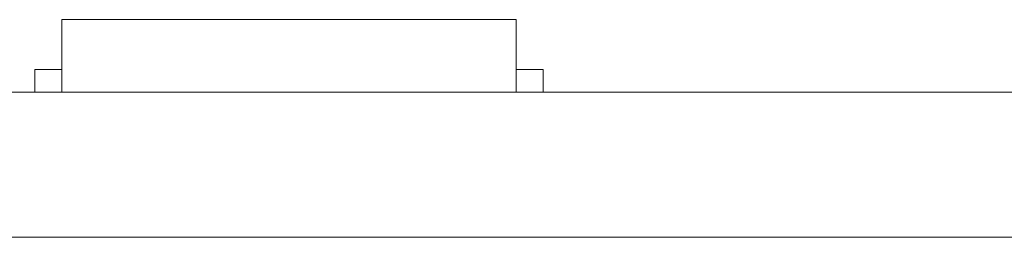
# Model space of a CAD drawing. Header units: inches. Extents: x -36 to 647, y 177 to 609.
# Tile 116 of 256: x 291.86 to 302.7, y 456.47 to 458.87. Entities that reach past the tile are written whole.
import ezdxf

# ---------------------------------------------------------------- set-up
doc = ezdxf.new("R2010")
doc.units = ezdxf.units.IN
doc.header["$MEASUREMENT"] = 0
doc.layers.add('1', color=7, linetype='Continuous')

# ---------------------------------------------------------------- blocks, each defined once
blk = doc.blocks.new('block 2145')
at = {"layer": '1', "color": 155, "lineweight": 18, "true_color": 0x4c7299}
blk.add_lwpolyline([(402.405, 458.069), (282.18, 458.069)], dxfattribs=at)
blk = doc.blocks.new('block 2204')
at = {"layer": '1', "color": 155, "lineweight": 18, "true_color": 0x4c7299}
blk.add_lwpolyline([(292.326, 458.869), (297.326, 458.869)], dxfattribs=at)
blk = doc.blocks.new('block 2205')
at = {"layer": '1', "color": 155, "lineweight": 18, "true_color": 0x4c7299}
blk.add_lwpolyline([(297.626, 458.319), (297.326, 458.319)], dxfattribs=at)
blk = doc.blocks.new('block 2206')
at = {"layer": '1', "color": 155, "lineweight": 18, "true_color": 0x4c7299}
blk.add_lwpolyline([(292.026, 458.319), (292.326, 458.319)], dxfattribs=at)
blk = doc.blocks.new('block 2577')
at = {"layer": '1', "color": 155, "lineweight": 18, "true_color": 0x4c7299}
blk.add_lwpolyline([(402.405, 456.469), (282.18, 456.469)], dxfattribs=at)
blk = doc.blocks.new('block 2626')
at = {"layer": '1', "color": 155, "lineweight": 18, "true_color": 0x4c7299}
blk.add_lwpolyline([(292.326, 458.869), (292.326, 458.069)], dxfattribs=at)
blk = doc.blocks.new('block 2627')
at = {"layer": '1', "color": 155, "lineweight": 18, "true_color": 0x4c7299}
blk.add_lwpolyline([(297.326, 458.869), (297.326, 458.069)], dxfattribs=at)
blk = doc.blocks.new('block 2628')
at = {"layer": '1', "color": 155, "lineweight": 18, "true_color": 0x4c7299}
blk.add_lwpolyline([(297.626, 458.319), (297.626, 458.069)], dxfattribs=at)
blk = doc.blocks.new('block 2629')
at = {"layer": '1', "color": 155, "lineweight": 18, "true_color": 0x4c7299}
blk.add_lwpolyline([(292.026, 458.319), (292.026, 458.069)], dxfattribs=at)
blk = doc.blocks.new('block 2733')
at = {"layer": '1', "color": 18, "lineweight": 13, "true_color": 0x4c0000}
blk.add_lwpolyline([(297.441, 458.069), (294.38, 458.069)], dxfattribs=at)
blk = doc.blocks.new('block 2742')
at = {"layer": '1', "color": 18, "lineweight": 13, "true_color": 0x4c0000}
blk.add_lwpolyline([(402.405, 458.069), (282.18, 458.069)], dxfattribs=at)
blk = doc.blocks.new('block 2769')
at = {"layer": '1', "color": 18, "lineweight": 13, "true_color": 0x4c0000}
blk.add_lwpolyline([(402.405, 458.069), (282.18, 458.069)], dxfattribs=at)
blk = doc.blocks.new('block 2778')
at = {"layer": '1', "color": 18, "lineweight": 13, "true_color": 0x4c0000}
blk.add_lwpolyline([(297.441, 458.069), (294.38, 458.069)], dxfattribs=at)
blk = doc.blocks.new('block 2914')
at = {"layer": '1', "color": 18, "lineweight": 13, "true_color": 0x4c0000}
blk.add_lwpolyline([(297.441, 458.069), (294.38, 458.069)], dxfattribs=at)
blk = doc.blocks.new('block 2924')
at = {"layer": '1', "color": 18, "lineweight": 13, "true_color": 0x4c0000}
blk.add_lwpolyline([(297.441, 458.069), (294.38, 458.069)], dxfattribs=at)
blk = doc.blocks.new('block 2944')
at = {"layer": '1', "color": 18, "lineweight": 13, "true_color": 0x4c0000}
blk.add_lwpolyline([(282.18, 458.069), (391.067, 458.069)], dxfattribs=at)
blk = doc.blocks.new('block 2947')
at = {"layer": '1', "color": 18, "lineweight": 13, "true_color": 0x4c0000}
blk.add_lwpolyline([(282.18, 458.069), (391.067, 458.069)], dxfattribs=at)
blk = doc.blocks.new('block 7542')
at = {"layer": '1', "color": 18, "lineweight": 13, "true_color": 0x4c0000}
blk.add_open_spline([(277.68, 458.069), (277.68, 458.069), (202.87, 458.069), (202.87, 458.069), (202.87, 458.069), (165.466, 458.069), (165.466, 458.069), (165.466, 458.069), (160.79, 458.069), (160.79, 458.069), (160.79, 458.069), (158.452, 458.069), (158.452, 458.069), (158.452, 458.069), (157.266, 458.069), (157.266, 458.069), (157.266, 458.069), (153.288, 458.069), (153.288, 458.069), (153.288, 458.069), (152.251, 458.069), (152.251, 458.069), (152.251, 458.069), (149.914, 458.069), (149.914, 458.069), (149.914, 458.069), (131.211, 458.069), (131.211, 458.069), (131.211, 458.069), (56.402, 458.069), (56.402, 458.069), (56.402, 458.069), (37.7, 458.069), (37.7, 458.069), (37.7, 458.069), (28.349, 458.069), (28.349, 458.069), (28.349, 458.069), (23.673, 458.069), (23.673, 458.069), (23.673, 458.069), (21.39, 458.069), (21.39, 458.069), (21.39, 458.069), (20.524, 458.069), (20.524, 458.069), (20.524, 458.069), (5.634, 458.069), (5.634, 458.069), (5.634, 458.069), (4.257, 458.069), (4.257, 458.069), (4.257, 458.069), (1.919, 458.069), (1.919, 458.069), (1.919, 458.069), (-2.756, 458.069), (-2.756, 458.069), (-2.756, 458.069), (-12.107, 458.069), (-12.107, 458.069), (-12.107, 458.069), (-14.327, 458.069), (-14.327, 458.069), (-14.327, 458.069), (-13.505, 458.069), (-13.505, 458.069), (-13.505, 458.069), (-11.167, 458.069), (-11.167, 458.069), (-11.167, 458.069), (-6.491, 458.069), (-6.491, 458.069), (-6.491, 458.069), (2.86, 458.069), (2.86, 458.069), (2.86, 458.069), (9.983, 458.069), (9.983, 458.069), (9.983, 458.069), (11.399, 458.069), (11.399, 458.069), (11.399, 458.069), (13.737, 458.069), (13.737, 458.069), (13.737, 458.069), (18.412, 458.069), (18.412, 458.069), (18.412, 458.069), (37.114, 458.069), (37.114, 458.069), (37.114, 458.069), (111.924, 458.069), (111.924, 458.069), (111.924, 458.069), (130.626, 458.069), (130.626, 458.069), (130.626, 458.069), (139.977, 458.069), (139.977, 458.069), (139.977, 458.069), (143.05, 458.069), (143.05, 458.069), (143.05, 458.069), (145.344, 458.069), (145.344, 458.069), (145.344, 458.069), (146.178, 458.069), (146.178, 458.069), (146.178, 458.069), (183.583, 458.069), (183.583, 458.069), (183.583, 458.069), (258.392, 458.069), (258.392, 458.069), (258.392, 458.069), (289.492, 458.069), (289.492, 458.069), (289.492, 458.069), (326.896, 458.069), (326.896, 458.069), (326.896, 458.069), (364.301, 458.069), (364.301, 458.069), (364.301, 458.069), (383.003, 458.069), (383.003, 458.069), (383.003, 458.069), (387.679, 458.069), (387.679, 458.069), (387.679, 458.069), (390.017, 458.069), (390.017, 458.069), (390.017, 458.069), (391.232, 458.069), (391.232, 458.069), (391.232, 458.069), (395.202, 458.069), (395.202, 458.069), (395.202, 458.069), (396.215, 458.069), (396.215, 458.069), (396.215, 458.069), (398.553, 458.069), (398.553, 458.069), (398.553, 458.069), (473.362, 458.069), (473.362, 458.069), (473.362, 458.069), (510.767, 458.069), (510.767, 458.069), (510.767, 458.069), (520.118, 458.069), (520.118, 458.069), (520.118, 458.069), (524.793, 458.069), (524.793, 458.069), (524.793, 458.069), (527.131, 458.069), (527.131, 458.069), (527.131, 458.069), (527.953, 458.069), (527.953, 458.069), (527.953, 458.069), (535.67, 458.069), (535.67, 458.069), (535.67, 458.069), (545.021, 458.069), (545.021, 458.069), (545.021, 458.069), (545.618, 458.069), (545.618, 458.069), (545.618, 458.069), (536.267, 458.069), (536.267, 458.069), (536.267, 458.069), (531.631, 458.069), (531.631, 458.069), (531.631, 458.069), (530.778, 458.069), (530.778, 458.069), (530.778, 458.069), (528.468, 458.069), (528.468, 458.069), (528.468, 458.069), (525.391, 458.069), (525.391, 458.069), (525.391, 458.069), (520.715, 458.069), (520.715, 458.069), (520.715, 458.069), (519.784, 458.069), (519.784, 458.069), (519.784, 458.069), (517.588, 458.069), (517.588, 458.069), (517.588, 458.069), (514.514, 458.069), (514.514, 458.069), (514.514, 458.069), (495.812, 458.069), (495.812, 458.069), (495.812, 458.069), (421.002, 458.069), (421.002, 458.069), (421.002, 458.069), (411.651, 458.069), (411.651, 458.069), (411.651, 458.069), (406.976, 458.069), (406.976, 458.069), (406.976, 458.069), (406.139, 458.069), (406.139, 458.069), (406.139, 458.069), (403.846, 458.069), (403.846, 458.069), (403.846, 458.069), (400.773, 458.069), (400.773, 458.069), (400.773, 458.069), (396.097, 458.069), (396.097, 458.069), (396.097, 458.069), (386.746, 458.069), (386.746, 458.069), (386.746, 458.069), (349.342, 458.069), (349.342, 458.069), (349.342, 458.069), (311.937, 458.069), (311.937, 458.069), (311.937, 458.069), (293.235, 458.069), (293.235, 458.069), (293.235, 458.069), (283.883, 458.069), (283.883, 458.069), (283.883, 458.069), (280.807, 458.069), (280.807, 458.069), (280.807, 458.069), (278.502, 458.069), (278.502, 458.069), (278.502, 458.069), (277.68, 458.069), (277.68, 458.069)], degree=3, knots=[0, 0, 0, 0, 1, 1, 1, 2, 2, 2, 3, 3, 3, 4, 4, 4, 5, 5, 5, 6, 6, 6, 7, 7, 7, 8, 8, 8, 9, 9, 9, 10, 10, 10, 11, 11, 11, 12, 12, 12, 13, 13, 13, 14, 14, 14, 15, 15, 15, 16, 16, 16, 17, 17, 17, 18, 18, 18, 19, 19, 19, 20, 20, 20, 21, 21, 21, 22, 22, 22, 23, 23, 23, 24, 24, 24, 25, 25, 25, 26, 26, 26, 27, 27, 27, 28, 28, 28, 29, 29, 29, 30, 30, 30, 31, 31, 31, 32, 32, 32, 33, 33, 33, 34, 34, 34, 35, 35, 35, 36, 36, 36, 37, 37, 37, 38, 38, 38, 39, 39, 39, 40, 40, 40, 41, 41, 41, 42, 42, 42, 43, 43, 43, 44, 44, 44, 45, 45, 45, 46, 46, 46, 47, 47, 47, 48, 48, 48, 49, 49, 49, 50, 50, 50, 51, 51, 51, 52, 52, 52, 53, 53, 53, 54, 54, 54, 55, 55, 55, 56, 56, 56, 57, 57, 57, 58, 58, 58, 59, 59, 59, 60, 60, 60, 61, 61, 61, 62, 62, 62, 63, 63, 63, 64, 64, 64, 65, 65, 65, 66, 66, 66, 67, 67, 67, 68, 68, 68, 69, 69, 69, 70, 70, 70, 71, 71, 71, 72, 72, 72, 73, 73, 73, 74, 74, 74, 75, 75, 75, 76, 76, 76, 77, 77, 77, 78, 78, 78, 79, 79, 79, 80, 80, 80, 81, 81, 81, 82, 82, 82, 82], dxfattribs=at)
blk = doc.blocks.new('block 7556')
at = {"layer": '1', "color": 18, "lineweight": 13, "true_color": 0x4c0000}
blk.add_open_spline([(293.301, 458.069), (293.398, 458.069), (293.494, 458.069), (293.591, 458.069), (293.494, 458.069), (293.398, 458.069), (293.301, 458.069), (293.06, 458.069), (292.819, 458.069), (292.578, 458.069), (292.542, 458.069), (292.507, 458.069), (292.471, 458.069), (292.294, 458.069), (292.118, 458.069), (291.941, 458.069), (292.141, 458.069), (292.341, 458.069), (292.541, 458.069), (292.341, 458.069), (292.141, 458.069), (291.941, 458.069), (292.118, 458.069), (292.294, 458.069), (292.471, 458.069), (292.507, 458.069), (292.542, 458.069), (292.578, 458.069), (292.819, 458.069), (293.06, 458.069), (293.301, 458.069)], degree=3, knots=[0, 0, 0, 0, 1, 1, 1, 2, 2, 2, 3, 3, 3, 4, 4, 4, 5, 5, 5, 6, 6, 6, 7, 7, 7, 8, 8, 8, 9, 9, 9, 10, 10, 10, 10], dxfattribs=at)
blk = doc.blocks.new('block 7586')
at = {"layer": '1', "color": 18, "lineweight": 13, "true_color": 0x4c0000}
blk.add_open_spline([(293.301, 458.069), (293.398, 458.069), (293.494, 458.069), (293.591, 458.069), (293.494, 458.069), (293.398, 458.069), (293.301, 458.069), (293.06, 458.069), (292.819, 458.069), (292.578, 458.069), (292.542, 458.069), (292.507, 458.069), (292.471, 458.069), (292.294, 458.069), (292.118, 458.069), (291.941, 458.069), (292.141, 458.069), (292.341, 458.069), (292.541, 458.069), (292.341, 458.069), (292.141, 458.069), (291.941, 458.069), (292.118, 458.069), (292.294, 458.069), (292.471, 458.069), (292.507, 458.069), (292.542, 458.069), (292.578, 458.069), (292.819, 458.069), (293.06, 458.069), (293.301, 458.069)], degree=3, knots=[0, 0, 0, 0, 1, 1, 1, 2, 2, 2, 3, 3, 3, 4, 4, 4, 5, 5, 5, 6, 6, 6, 7, 7, 7, 8, 8, 8, 9, 9, 9, 10, 10, 10, 10], dxfattribs=at)
blk = doc.blocks.new('block 7660')
at = {"layer": '1', "color": 18, "lineweight": 13, "true_color": 0x4c0000}
blk.add_open_spline([(293.301, 458.069), (293.398, 458.069), (293.494, 458.069), (293.591, 458.069), (293.494, 458.069), (293.398, 458.069), (293.301, 458.069), (293.06, 458.069), (292.819, 458.069), (292.578, 458.069), (292.542, 458.069), (292.507, 458.069), (292.471, 458.069), (292.294, 458.069), (292.118, 458.069), (291.941, 458.069), (292.141, 458.069), (292.341, 458.069), (292.541, 458.069), (292.341, 458.069), (292.141, 458.069), (291.941, 458.069), (292.118, 458.069), (292.294, 458.069), (292.471, 458.069), (292.507, 458.069), (292.542, 458.069), (292.578, 458.069), (292.819, 458.069), (293.06, 458.069), (293.301, 458.069)], degree=3, knots=[0, 0, 0, 0, 1, 1, 1, 2, 2, 2, 3, 3, 3, 4, 4, 4, 5, 5, 5, 6, 6, 6, 7, 7, 7, 8, 8, 8, 9, 9, 9, 10, 10, 10, 10], dxfattribs=at)
blk = doc.blocks.new('block 7672')
at = {"layer": '1', "color": 18, "lineweight": 13, "true_color": 0x4c0000}
blk.add_open_spline([(297.741, 458.069), (297.564, 458.069), (297.387, 458.069), (297.211, 458.069), (297.175, 458.069), (297.139, 458.069), (297.103, 458.069), (296.196, 458.069), (295.288, 458.069), (294.38, 458.069), (294.284, 458.069), (294.187, 458.069), (294.091, 458.069), (294.187, 458.069), (294.284, 458.069), (294.38, 458.069), (295.288, 458.069), (296.196, 458.069), (297.103, 458.069), (297.139, 458.069), (297.175, 458.069), (297.211, 458.069), (297.387, 458.069), (297.564, 458.069), (297.741, 458.069), (297.541, 458.069), (297.341, 458.069), (297.141, 458.069), (297.341, 458.069), (297.541, 458.069), (297.741, 458.069)], degree=3, knots=[0, 0, 0, 0, 1, 1, 1, 2, 2, 2, 3, 3, 3, 4, 4, 4, 5, 5, 5, 6, 6, 6, 7, 7, 7, 8, 8, 8, 9, 9, 9, 10, 10, 10, 10], dxfattribs=at)
blk = doc.blocks.new('block 7761')
at = {"layer": '1', "color": 18, "lineweight": 13, "true_color": 0x4c0000}
blk.add_open_spline([(297.741, 458.069), (297.564, 458.069), (297.387, 458.069), (297.211, 458.069), (297.175, 458.069), (297.139, 458.069), (297.103, 458.069), (296.196, 458.069), (295.288, 458.069), (294.38, 458.069), (294.284, 458.069), (294.187, 458.069), (294.091, 458.069), (294.187, 458.069), (294.284, 458.069), (294.38, 458.069), (295.288, 458.069), (296.196, 458.069), (297.103, 458.069), (297.139, 458.069), (297.175, 458.069), (297.211, 458.069), (297.387, 458.069), (297.564, 458.069), (297.741, 458.069), (297.541, 458.069), (297.341, 458.069), (297.141, 458.069), (297.341, 458.069), (297.541, 458.069), (297.741, 458.069)], degree=3, knots=[0, 0, 0, 0, 1, 1, 1, 2, 2, 2, 3, 3, 3, 4, 4, 4, 5, 5, 5, 6, 6, 6, 7, 7, 7, 8, 8, 8, 9, 9, 9, 10, 10, 10, 10], dxfattribs=at)
blk = doc.blocks.new('block 7821')
at = {"layer": '1', "color": 18, "lineweight": 13, "true_color": 0x4c0000}
blk.add_open_spline([(297.741, 458.069), (297.564, 458.069), (297.387, 458.069), (297.211, 458.069), (297.175, 458.069), (297.139, 458.069), (297.103, 458.069), (296.196, 458.069), (295.288, 458.069), (294.38, 458.069), (294.284, 458.069), (294.187, 458.069), (294.091, 458.069), (294.187, 458.069), (294.284, 458.069), (294.38, 458.069), (295.288, 458.069), (296.196, 458.069), (297.103, 458.069), (297.139, 458.069), (297.175, 458.069), (297.211, 458.069), (297.387, 458.069), (297.564, 458.069), (297.741, 458.069), (297.541, 458.069), (297.341, 458.069), (297.141, 458.069), (297.341, 458.069), (297.541, 458.069), (297.741, 458.069)], degree=3, knots=[0, 0, 0, 0, 1, 1, 1, 2, 2, 2, 3, 3, 3, 4, 4, 4, 5, 5, 5, 6, 6, 6, 7, 7, 7, 8, 8, 8, 9, 9, 9, 10, 10, 10, 10], dxfattribs=at)
blk = doc.blocks.new('block 7841')
at = {"layer": '1', "color": 18, "lineweight": 13, "true_color": 0x4c0000}
blk.add_open_spline([(297.741, 458.069), (297.564, 458.069), (297.387, 458.069), (297.211, 458.069), (297.175, 458.069), (297.139, 458.069), (297.103, 458.069), (296.196, 458.069), (295.288, 458.069), (294.38, 458.069), (294.284, 458.069), (294.187, 458.069), (294.091, 458.069), (294.187, 458.069), (294.284, 458.069), (294.38, 458.069), (295.288, 458.069), (296.196, 458.069), (297.103, 458.069), (297.139, 458.069), (297.175, 458.069), (297.211, 458.069), (297.387, 458.069), (297.564, 458.069), (297.741, 458.069), (297.541, 458.069), (297.341, 458.069), (297.141, 458.069), (297.341, 458.069), (297.541, 458.069), (297.741, 458.069)], degree=3, knots=[0, 0, 0, 0, 1, 1, 1, 2, 2, 2, 3, 3, 3, 4, 4, 4, 5, 5, 5, 6, 6, 6, 7, 7, 7, 8, 8, 8, 9, 9, 9, 10, 10, 10, 10], dxfattribs=at)
blk = doc.blocks.new('block 7846')
at = {"layer": '1', "color": 18, "lineweight": 13, "true_color": 0x4c0000}
blk.add_open_spline([(293.301, 458.069), (293.398, 458.069), (293.494, 458.069), (293.591, 458.069), (293.494, 458.069), (293.398, 458.069), (293.301, 458.069), (293.06, 458.069), (292.819, 458.069), (292.578, 458.069), (292.542, 458.069), (292.507, 458.069), (292.471, 458.069), (292.294, 458.069), (292.118, 458.069), (291.941, 458.069), (292.141, 458.069), (292.341, 458.069), (292.541, 458.069), (292.341, 458.069), (292.141, 458.069), (291.941, 458.069), (292.118, 458.069), (292.294, 458.069), (292.471, 458.069), (292.507, 458.069), (292.542, 458.069), (292.578, 458.069), (292.819, 458.069), (293.06, 458.069), (293.301, 458.069)], degree=3, knots=[0, 0, 0, 0, 1, 1, 1, 2, 2, 2, 3, 3, 3, 4, 4, 4, 5, 5, 5, 6, 6, 6, 7, 7, 7, 8, 8, 8, 9, 9, 9, 10, 10, 10, 10], dxfattribs=at)
blk = doc.blocks.new('block 7926')
at = {"layer": '1', "color": 18, "lineweight": 13, "true_color": 0x4c0000}
blk.add_open_spline([(277.68, 458.069), (277.68, 458.069), (202.87, 458.069), (202.87, 458.069), (202.87, 458.069), (165.466, 458.069), (165.466, 458.069), (165.466, 458.069), (160.79, 458.069), (160.79, 458.069), (160.79, 458.069), (158.452, 458.069), (158.452, 458.069), (158.452, 458.069), (157.266, 458.069), (157.266, 458.069), (157.266, 458.069), (153.288, 458.069), (153.288, 458.069), (153.288, 458.069), (152.251, 458.069), (152.251, 458.069), (152.251, 458.069), (149.914, 458.069), (149.914, 458.069), (149.914, 458.069), (131.211, 458.069), (131.211, 458.069), (131.211, 458.069), (56.402, 458.069), (56.402, 458.069), (56.402, 458.069), (37.7, 458.069), (37.7, 458.069), (37.7, 458.069), (28.349, 458.069), (28.349, 458.069), (28.349, 458.069), (23.673, 458.069), (23.673, 458.069), (23.673, 458.069), (21.39, 458.069), (21.39, 458.069), (21.39, 458.069), (20.524, 458.069), (20.524, 458.069), (20.524, 458.069), (5.634, 458.069), (5.634, 458.069), (5.634, 458.069), (4.257, 458.069), (4.257, 458.069), (4.257, 458.069), (1.919, 458.069), (1.919, 458.069), (1.919, 458.069), (-2.756, 458.069), (-2.756, 458.069), (-2.756, 458.069), (-12.107, 458.069), (-12.107, 458.069), (-12.107, 458.069), (-14.327, 458.069), (-14.327, 458.069), (-14.327, 458.069), (-13.505, 458.069), (-13.505, 458.069), (-13.505, 458.069), (-11.167, 458.069), (-11.167, 458.069), (-11.167, 458.069), (-6.491, 458.069), (-6.491, 458.069), (-6.491, 458.069), (2.86, 458.069), (2.86, 458.069), (2.86, 458.069), (9.983, 458.069), (9.983, 458.069), (9.983, 458.069), (11.399, 458.069), (11.399, 458.069), (11.399, 458.069), (13.737, 458.069), (13.737, 458.069), (13.737, 458.069), (18.412, 458.069), (18.412, 458.069), (18.412, 458.069), (37.114, 458.069), (37.114, 458.069), (37.114, 458.069), (111.924, 458.069), (111.924, 458.069), (111.924, 458.069), (130.626, 458.069), (130.626, 458.069), (130.626, 458.069), (139.977, 458.069), (139.977, 458.069), (139.977, 458.069), (143.05, 458.069), (143.05, 458.069), (143.05, 458.069), (145.344, 458.069), (145.344, 458.069), (145.344, 458.069), (146.178, 458.069), (146.178, 458.069), (146.178, 458.069), (183.583, 458.069), (183.583, 458.069), (183.583, 458.069), (258.392, 458.069), (258.392, 458.069), (258.392, 458.069), (289.492, 458.069), (289.492, 458.069), (289.492, 458.069), (326.896, 458.069), (326.896, 458.069), (326.896, 458.069), (364.301, 458.069), (364.301, 458.069), (364.301, 458.069), (383.003, 458.069), (383.003, 458.069), (383.003, 458.069), (387.679, 458.069), (387.679, 458.069), (387.679, 458.069), (390.017, 458.069), (390.017, 458.069), (390.017, 458.069), (391.232, 458.069), (391.232, 458.069), (391.232, 458.069), (395.202, 458.069), (395.202, 458.069), (395.202, 458.069), (396.215, 458.069), (396.215, 458.069), (396.215, 458.069), (398.553, 458.069), (398.553, 458.069), (398.553, 458.069), (473.362, 458.069), (473.362, 458.069), (473.362, 458.069), (510.767, 458.069), (510.767, 458.069), (510.767, 458.069), (520.118, 458.069), (520.118, 458.069), (520.118, 458.069), (524.793, 458.069), (524.793, 458.069), (524.793, 458.069), (527.131, 458.069), (527.131, 458.069), (527.131, 458.069), (527.953, 458.069), (527.953, 458.069), (527.953, 458.069), (535.67, 458.069), (535.67, 458.069), (535.67, 458.069), (545.021, 458.069), (545.021, 458.069), (545.021, 458.069), (545.618, 458.069), (545.618, 458.069), (545.618, 458.069), (536.267, 458.069), (536.267, 458.069), (536.267, 458.069), (531.631, 458.069), (531.631, 458.069), (531.631, 458.069), (530.778, 458.069), (530.778, 458.069), (530.778, 458.069), (528.468, 458.069), (528.468, 458.069), (528.468, 458.069), (525.391, 458.069), (525.391, 458.069), (525.391, 458.069), (520.715, 458.069), (520.715, 458.069), (520.715, 458.069), (519.784, 458.069), (519.784, 458.069), (519.784, 458.069), (517.588, 458.069), (517.588, 458.069), (517.588, 458.069), (514.514, 458.069), (514.514, 458.069), (514.514, 458.069), (495.812, 458.069), (495.812, 458.069), (495.812, 458.069), (421.002, 458.069), (421.002, 458.069), (421.002, 458.069), (411.651, 458.069), (411.651, 458.069), (411.651, 458.069), (406.976, 458.069), (406.976, 458.069), (406.976, 458.069), (406.139, 458.069), (406.139, 458.069), (406.139, 458.069), (403.846, 458.069), (403.846, 458.069), (403.846, 458.069), (400.773, 458.069), (400.773, 458.069), (400.773, 458.069), (396.097, 458.069), (396.097, 458.069), (396.097, 458.069), (386.746, 458.069), (386.746, 458.069), (386.746, 458.069), (349.342, 458.069), (349.342, 458.069), (349.342, 458.069), (311.937, 458.069), (311.937, 458.069), (311.937, 458.069), (293.235, 458.069), (293.235, 458.069), (293.235, 458.069), (283.883, 458.069), (283.883, 458.069), (283.883, 458.069), (280.807, 458.069), (280.807, 458.069), (280.807, 458.069), (278.502, 458.069), (278.502, 458.069), (278.502, 458.069), (277.68, 458.069), (277.68, 458.069)], degree=3, knots=[0, 0, 0, 0, 1, 1, 1, 2, 2, 2, 3, 3, 3, 4, 4, 4, 5, 5, 5, 6, 6, 6, 7, 7, 7, 8, 8, 8, 9, 9, 9, 10, 10, 10, 11, 11, 11, 12, 12, 12, 13, 13, 13, 14, 14, 14, 15, 15, 15, 16, 16, 16, 17, 17, 17, 18, 18, 18, 19, 19, 19, 20, 20, 20, 21, 21, 21, 22, 22, 22, 23, 23, 23, 24, 24, 24, 25, 25, 25, 26, 26, 26, 27, 27, 27, 28, 28, 28, 29, 29, 29, 30, 30, 30, 31, 31, 31, 32, 32, 32, 33, 33, 33, 34, 34, 34, 35, 35, 35, 36, 36, 36, 37, 37, 37, 38, 38, 38, 39, 39, 39, 40, 40, 40, 41, 41, 41, 42, 42, 42, 43, 43, 43, 44, 44, 44, 45, 45, 45, 46, 46, 46, 47, 47, 47, 48, 48, 48, 49, 49, 49, 50, 50, 50, 51, 51, 51, 52, 52, 52, 53, 53, 53, 54, 54, 54, 55, 55, 55, 56, 56, 56, 57, 57, 57, 58, 58, 58, 59, 59, 59, 60, 60, 60, 61, 61, 61, 62, 62, 62, 63, 63, 63, 64, 64, 64, 65, 65, 65, 66, 66, 66, 67, 67, 67, 68, 68, 68, 69, 69, 69, 70, 70, 70, 71, 71, 71, 72, 72, 72, 73, 73, 73, 74, 74, 74, 75, 75, 75, 76, 76, 76, 77, 77, 77, 78, 78, 78, 79, 79, 79, 80, 80, 80, 81, 81, 81, 82, 82, 82, 82], dxfattribs=at)
blk = doc.blocks.new('block 8148')
at = {"layer": '1', "color": 18, "lineweight": 13, "true_color": 0x4c0000}
blk.add_open_spline([(301.857, 458.069), (301.862, 458.069), (301.868, 458.069), (301.868, 458.069), (301.868, 458.069), (301.876, 458.069), (301.876, 458.069), (301.876, 458.069), (301.887, 458.069), (301.887, 458.069), (301.887, 458.069), (301.9, 458.069), (301.9, 458.069), (301.9, 458.069), (301.915, 458.069), (301.915, 458.069), (301.915, 458.069), (301.931, 458.069), (301.931, 458.069), (301.931, 458.069), (301.95, 458.069), (301.95, 458.069), (301.95, 458.069), (301.969, 458.069), (301.969, 458.069), (301.969, 458.069), (301.989, 458.069), (301.989, 458.069), (301.989, 458.069), (302.011, 458.069), (302.011, 458.069), (302.011, 458.069), (302.034, 458.069), (302.034, 458.069), (302.034, 458.069), (302.058, 458.069), (302.058, 458.069), (302.058, 458.069), (302.107, 458.069), (302.107, 458.069), (302.107, 458.069), (302.157, 458.069), (302.157, 458.069), (302.157, 458.069), (302.181, 458.069), (302.181, 458.069), (302.181, 458.069), (302.204, 458.069), (302.204, 458.069), (302.204, 458.069), (302.226, 458.069), (302.226, 458.069), (302.226, 458.069), (302.246, 458.069), (302.246, 458.069), (302.246, 458.069), (302.265, 458.069), (302.265, 458.069), (302.265, 458.069), (302.284, 458.069), (302.284, 458.069), (302.284, 458.069), (302.3, 458.069), (302.3, 458.069), (302.3, 458.069), (302.315, 458.069), (302.315, 458.069), (302.315, 458.069), (302.328, 458.069), (302.328, 458.069), (302.328, 458.069), (302.339, 458.069), (302.339, 458.069), (302.339, 458.069), (302.347, 458.069), (302.347, 458.069), (302.347, 458.069), (302.353, 458.069), (302.353, 458.069), (302.353, 458.069), (302.347, 458.069), (302.347, 458.069), (302.347, 458.069), (302.339, 458.069), (302.339, 458.069), (302.339, 458.069), (302.328, 458.069), (302.328, 458.069), (302.328, 458.069), (302.315, 458.069), (302.315, 458.069), (302.315, 458.069), (302.3, 458.069), (302.3, 458.069), (302.3, 458.069), (302.284, 458.069), (302.284, 458.069), (302.284, 458.069), (302.265, 458.069), (302.265, 458.069), (302.265, 458.069), (302.246, 458.069), (302.246, 458.069), (302.246, 458.069), (302.226, 458.069), (302.226, 458.069), (302.226, 458.069), (302.204, 458.069), (302.204, 458.069), (302.204, 458.069), (302.181, 458.069), (302.181, 458.069), (302.181, 458.069), (302.157, 458.069), (302.157, 458.069), (302.157, 458.069), (302.107, 458.069), (302.107, 458.069), (302.107, 458.069), (302.058, 458.069), (302.058, 458.069), (302.058, 458.069), (302.034, 458.069), (302.034, 458.069), (302.034, 458.069), (302.011, 458.069), (302.011, 458.069), (302.011, 458.069), (301.989, 458.069), (301.989, 458.069), (301.989, 458.069), (301.969, 458.069), (301.969, 458.069), (301.969, 458.069), (301.95, 458.069), (301.95, 458.069), (301.95, 458.069), (301.931, 458.069), (301.931, 458.069), (301.931, 458.069), (301.915, 458.069), (301.915, 458.069), (301.915, 458.069), (301.9, 458.069), (301.9, 458.069), (301.9, 458.069), (301.887, 458.069), (301.887, 458.069), (301.887, 458.069), (301.876, 458.069), (301.876, 458.069), (301.876, 458.069), (301.868, 458.069), (301.868, 458.069), (301.868, 458.069), (301.862, 458.069), (301.862, 458.069)], degree=3, knots=[0, 0, 0, 0, 1, 1, 1, 2, 2, 2, 3, 3, 3, 4, 4, 4, 5, 5, 5, 6, 6, 6, 7, 7, 7, 8, 8, 8, 9, 9, 9, 10, 10, 10, 11, 11, 11, 12, 12, 12, 13, 13, 13, 14, 14, 14, 15, 15, 15, 16, 16, 16, 17, 17, 17, 18, 18, 18, 19, 19, 19, 20, 20, 20, 21, 21, 21, 22, 22, 22, 23, 23, 23, 24, 24, 24, 25, 25, 25, 26, 26, 26, 27, 27, 27, 28, 28, 28, 29, 29, 29, 30, 30, 30, 31, 31, 31, 32, 32, 32, 33, 33, 33, 34, 34, 34, 35, 35, 35, 36, 36, 36, 37, 37, 37, 38, 38, 38, 39, 39, 39, 40, 40, 40, 41, 41, 41, 42, 42, 42, 43, 43, 43, 44, 44, 44, 45, 45, 45, 46, 46, 46, 47, 47, 47, 48, 48, 48, 49, 49, 49, 50, 50, 50, 51, 51, 51, 52, 52, 52, 52], dxfattribs=at)
blk = doc.blocks.new('block 8178')
at = {"layer": '1', "color": 18, "lineweight": 13, "true_color": 0x4c0000}
blk.add_open_spline([(301.857, 458.069), (301.862, 458.069), (301.868, 458.069), (301.868, 458.069), (301.868, 458.069), (301.876, 458.069), (301.876, 458.069), (301.876, 458.069), (301.887, 458.069), (301.887, 458.069), (301.887, 458.069), (301.9, 458.069), (301.9, 458.069), (301.9, 458.069), (301.915, 458.069), (301.915, 458.069), (301.915, 458.069), (301.931, 458.069), (301.931, 458.069), (301.931, 458.069), (301.95, 458.069), (301.95, 458.069), (301.95, 458.069), (301.969, 458.069), (301.969, 458.069), (301.969, 458.069), (301.989, 458.069), (301.989, 458.069), (301.989, 458.069), (302.011, 458.069), (302.011, 458.069), (302.011, 458.069), (302.034, 458.069), (302.034, 458.069), (302.034, 458.069), (302.058, 458.069), (302.058, 458.069), (302.058, 458.069), (302.107, 458.069), (302.107, 458.069), (302.107, 458.069), (302.157, 458.069), (302.157, 458.069), (302.157, 458.069), (302.181, 458.069), (302.181, 458.069), (302.181, 458.069), (302.204, 458.069), (302.204, 458.069), (302.204, 458.069), (302.226, 458.069), (302.226, 458.069), (302.226, 458.069), (302.246, 458.069), (302.246, 458.069), (302.246, 458.069), (302.265, 458.069), (302.265, 458.069), (302.265, 458.069), (302.284, 458.069), (302.284, 458.069), (302.284, 458.069), (302.3, 458.069), (302.3, 458.069), (302.3, 458.069), (302.315, 458.069), (302.315, 458.069), (302.315, 458.069), (302.328, 458.069), (302.328, 458.069), (302.328, 458.069), (302.339, 458.069), (302.339, 458.069), (302.339, 458.069), (302.347, 458.069), (302.347, 458.069), (302.347, 458.069), (302.353, 458.069), (302.353, 458.069), (302.353, 458.069), (302.347, 458.069), (302.347, 458.069), (302.347, 458.069), (302.339, 458.069), (302.339, 458.069), (302.339, 458.069), (302.328, 458.069), (302.328, 458.069), (302.328, 458.069), (302.315, 458.069), (302.315, 458.069), (302.315, 458.069), (302.3, 458.069), (302.3, 458.069), (302.3, 458.069), (302.284, 458.069), (302.284, 458.069), (302.284, 458.069), (302.265, 458.069), (302.265, 458.069), (302.265, 458.069), (302.246, 458.069), (302.246, 458.069), (302.246, 458.069), (302.226, 458.069), (302.226, 458.069), (302.226, 458.069), (302.204, 458.069), (302.204, 458.069), (302.204, 458.069), (302.181, 458.069), (302.181, 458.069), (302.181, 458.069), (302.157, 458.069), (302.157, 458.069), (302.157, 458.069), (302.107, 458.069), (302.107, 458.069), (302.107, 458.069), (302.058, 458.069), (302.058, 458.069), (302.058, 458.069), (302.034, 458.069), (302.034, 458.069), (302.034, 458.069), (302.011, 458.069), (302.011, 458.069), (302.011, 458.069), (301.989, 458.069), (301.989, 458.069), (301.989, 458.069), (301.969, 458.069), (301.969, 458.069), (301.969, 458.069), (301.95, 458.069), (301.95, 458.069), (301.95, 458.069), (301.931, 458.069), (301.931, 458.069), (301.931, 458.069), (301.915, 458.069), (301.915, 458.069), (301.915, 458.069), (301.9, 458.069), (301.9, 458.069), (301.9, 458.069), (301.887, 458.069), (301.887, 458.069), (301.887, 458.069), (301.876, 458.069), (301.876, 458.069), (301.876, 458.069), (301.868, 458.069), (301.868, 458.069), (301.868, 458.069), (301.862, 458.069), (301.862, 458.069)], degree=3, knots=[0, 0, 0, 0, 1, 1, 1, 2, 2, 2, 3, 3, 3, 4, 4, 4, 5, 5, 5, 6, 6, 6, 7, 7, 7, 8, 8, 8, 9, 9, 9, 10, 10, 10, 11, 11, 11, 12, 12, 12, 13, 13, 13, 14, 14, 14, 15, 15, 15, 16, 16, 16, 17, 17, 17, 18, 18, 18, 19, 19, 19, 20, 20, 20, 21, 21, 21, 22, 22, 22, 23, 23, 23, 24, 24, 24, 25, 25, 25, 26, 26, 26, 27, 27, 27, 28, 28, 28, 29, 29, 29, 30, 30, 30, 31, 31, 31, 32, 32, 32, 33, 33, 33, 34, 34, 34, 35, 35, 35, 36, 36, 36, 37, 37, 37, 38, 38, 38, 39, 39, 39, 40, 40, 40, 41, 41, 41, 42, 42, 42, 43, 43, 43, 44, 44, 44, 45, 45, 45, 46, 46, 46, 47, 47, 47, 48, 48, 48, 49, 49, 49, 50, 50, 50, 51, 51, 51, 52, 52, 52, 52], dxfattribs=at)
blk = doc.blocks.new('block 8188')
at = {"layer": '1', "color": 18, "lineweight": 13, "true_color": 0x4c0000}
blk.add_open_spline([(298.991, 458.069), (298.995, 458.069), (299.001, 458.069), (299.001, 458.069), (299.001, 458.069), (299.009, 458.069), (299.009, 458.069), (299.009, 458.069), (299.02, 458.069), (299.02, 458.069), (299.02, 458.069), (299.033, 458.069), (299.033, 458.069), (299.033, 458.069), (299.048, 458.069), (299.048, 458.069), (299.048, 458.069), (299.065, 458.069), (299.065, 458.069), (299.065, 458.069), (299.083, 458.069), (299.083, 458.069), (299.083, 458.069), (299.102, 458.069), (299.102, 458.069), (299.102, 458.069), (299.123, 458.069), (299.123, 458.069), (299.123, 458.069), (299.144, 458.069), (299.144, 458.069), (299.144, 458.069), (299.167, 458.069), (299.167, 458.069), (299.167, 458.069), (299.191, 458.069), (299.191, 458.069), (299.191, 458.069), (299.241, 458.069), (299.241, 458.069), (299.241, 458.069), (299.291, 458.069), (299.291, 458.069), (299.291, 458.069), (299.314, 458.069), (299.314, 458.069), (299.314, 458.069), (299.337, 458.069), (299.337, 458.069), (299.337, 458.069), (299.359, 458.069), (299.359, 458.069), (299.359, 458.069), (299.379, 458.069), (299.379, 458.069), (299.379, 458.069), (299.399, 458.069), (299.399, 458.069), (299.399, 458.069), (299.417, 458.069), (299.417, 458.069), (299.417, 458.069), (299.434, 458.069), (299.434, 458.069), (299.434, 458.069), (299.449, 458.069), (299.449, 458.069), (299.449, 458.069), (299.461, 458.069), (299.461, 458.069), (299.461, 458.069), (299.472, 458.069), (299.472, 458.069), (299.472, 458.069), (299.48, 458.069), (299.48, 458.069), (299.48, 458.069), (299.486, 458.069), (299.486, 458.069), (299.486, 458.069), (299.48, 458.069), (299.48, 458.069), (299.48, 458.069), (299.472, 458.069), (299.472, 458.069), (299.472, 458.069), (299.461, 458.069), (299.461, 458.069), (299.461, 458.069), (299.449, 458.069), (299.449, 458.069), (299.449, 458.069), (299.434, 458.069), (299.434, 458.069), (299.434, 458.069), (299.417, 458.069), (299.417, 458.069), (299.417, 458.069), (299.399, 458.069), (299.399, 458.069), (299.399, 458.069), (299.379, 458.069), (299.379, 458.069), (299.379, 458.069), (299.359, 458.069), (299.359, 458.069), (299.359, 458.069), (299.337, 458.069), (299.337, 458.069), (299.337, 458.069), (299.314, 458.069), (299.314, 458.069), (299.314, 458.069), (299.291, 458.069), (299.291, 458.069), (299.291, 458.069), (299.241, 458.069), (299.241, 458.069), (299.241, 458.069), (299.191, 458.069), (299.191, 458.069), (299.191, 458.069), (299.167, 458.069), (299.167, 458.069), (299.167, 458.069), (299.144, 458.069), (299.144, 458.069), (299.144, 458.069), (299.123, 458.069), (299.123, 458.069), (299.123, 458.069), (299.102, 458.069), (299.102, 458.069), (299.102, 458.069), (299.083, 458.069), (299.083, 458.069), (299.083, 458.069), (299.065, 458.069), (299.065, 458.069), (299.065, 458.069), (299.048, 458.069), (299.048, 458.069), (299.048, 458.069), (299.033, 458.069), (299.033, 458.069), (299.033, 458.069), (299.02, 458.069), (299.02, 458.069), (299.02, 458.069), (299.009, 458.069), (299.009, 458.069), (299.009, 458.069), (299.001, 458.069), (299.001, 458.069), (299.001, 458.069), (298.995, 458.069), (298.995, 458.069)], degree=3, knots=[0, 0, 0, 0, 1, 1, 1, 2, 2, 2, 3, 3, 3, 4, 4, 4, 5, 5, 5, 6, 6, 6, 7, 7, 7, 8, 8, 8, 9, 9, 9, 10, 10, 10, 11, 11, 11, 12, 12, 12, 13, 13, 13, 14, 14, 14, 15, 15, 15, 16, 16, 16, 17, 17, 17, 18, 18, 18, 19, 19, 19, 20, 20, 20, 21, 21, 21, 22, 22, 22, 23, 23, 23, 24, 24, 24, 25, 25, 25, 26, 26, 26, 27, 27, 27, 28, 28, 28, 29, 29, 29, 30, 30, 30, 31, 31, 31, 32, 32, 32, 33, 33, 33, 34, 34, 34, 35, 35, 35, 36, 36, 36, 37, 37, 37, 38, 38, 38, 39, 39, 39, 40, 40, 40, 41, 41, 41, 42, 42, 42, 43, 43, 43, 44, 44, 44, 45, 45, 45, 46, 46, 46, 47, 47, 47, 48, 48, 48, 49, 49, 49, 50, 50, 50, 51, 51, 51, 52, 52, 52, 52], dxfattribs=at)
blk = doc.blocks.new('block 8194')
at = {"layer": '1', "color": 18, "lineweight": 13, "true_color": 0x4c0000}
blk.add_open_spline([(298.991, 458.069), (298.995, 458.069), (299.001, 458.069), (299.001, 458.069), (299.001, 458.069), (299.009, 458.069), (299.009, 458.069), (299.009, 458.069), (299.02, 458.069), (299.02, 458.069), (299.02, 458.069), (299.033, 458.069), (299.033, 458.069), (299.033, 458.069), (299.048, 458.069), (299.048, 458.069), (299.048, 458.069), (299.065, 458.069), (299.065, 458.069), (299.065, 458.069), (299.083, 458.069), (299.083, 458.069), (299.083, 458.069), (299.102, 458.069), (299.102, 458.069), (299.102, 458.069), (299.123, 458.069), (299.123, 458.069), (299.123, 458.069), (299.144, 458.069), (299.144, 458.069), (299.144, 458.069), (299.167, 458.069), (299.167, 458.069), (299.167, 458.069), (299.191, 458.069), (299.191, 458.069), (299.191, 458.069), (299.241, 458.069), (299.241, 458.069), (299.241, 458.069), (299.291, 458.069), (299.291, 458.069), (299.291, 458.069), (299.314, 458.069), (299.314, 458.069), (299.314, 458.069), (299.337, 458.069), (299.337, 458.069), (299.337, 458.069), (299.359, 458.069), (299.359, 458.069), (299.359, 458.069), (299.379, 458.069), (299.379, 458.069), (299.379, 458.069), (299.399, 458.069), (299.399, 458.069), (299.399, 458.069), (299.417, 458.069), (299.417, 458.069), (299.417, 458.069), (299.434, 458.069), (299.434, 458.069), (299.434, 458.069), (299.449, 458.069), (299.449, 458.069), (299.449, 458.069), (299.461, 458.069), (299.461, 458.069), (299.461, 458.069), (299.472, 458.069), (299.472, 458.069), (299.472, 458.069), (299.48, 458.069), (299.48, 458.069), (299.48, 458.069), (299.486, 458.069), (299.486, 458.069), (299.486, 458.069), (299.48, 458.069), (299.48, 458.069), (299.48, 458.069), (299.472, 458.069), (299.472, 458.069), (299.472, 458.069), (299.461, 458.069), (299.461, 458.069), (299.461, 458.069), (299.449, 458.069), (299.449, 458.069), (299.449, 458.069), (299.434, 458.069), (299.434, 458.069), (299.434, 458.069), (299.417, 458.069), (299.417, 458.069), (299.417, 458.069), (299.399, 458.069), (299.399, 458.069), (299.399, 458.069), (299.379, 458.069), (299.379, 458.069), (299.379, 458.069), (299.359, 458.069), (299.359, 458.069), (299.359, 458.069), (299.337, 458.069), (299.337, 458.069), (299.337, 458.069), (299.314, 458.069), (299.314, 458.069), (299.314, 458.069), (299.291, 458.069), (299.291, 458.069), (299.291, 458.069), (299.241, 458.069), (299.241, 458.069), (299.241, 458.069), (299.191, 458.069), (299.191, 458.069), (299.191, 458.069), (299.167, 458.069), (299.167, 458.069), (299.167, 458.069), (299.144, 458.069), (299.144, 458.069), (299.144, 458.069), (299.123, 458.069), (299.123, 458.069), (299.123, 458.069), (299.102, 458.069), (299.102, 458.069), (299.102, 458.069), (299.083, 458.069), (299.083, 458.069), (299.083, 458.069), (299.065, 458.069), (299.065, 458.069), (299.065, 458.069), (299.048, 458.069), (299.048, 458.069), (299.048, 458.069), (299.033, 458.069), (299.033, 458.069), (299.033, 458.069), (299.02, 458.069), (299.02, 458.069), (299.02, 458.069), (299.009, 458.069), (299.009, 458.069), (299.009, 458.069), (299.001, 458.069), (299.001, 458.069), (299.001, 458.069), (298.995, 458.069), (298.995, 458.069)], degree=3, knots=[0, 0, 0, 0, 1, 1, 1, 2, 2, 2, 3, 3, 3, 4, 4, 4, 5, 5, 5, 6, 6, 6, 7, 7, 7, 8, 8, 8, 9, 9, 9, 10, 10, 10, 11, 11, 11, 12, 12, 12, 13, 13, 13, 14, 14, 14, 15, 15, 15, 16, 16, 16, 17, 17, 17, 18, 18, 18, 19, 19, 19, 20, 20, 20, 21, 21, 21, 22, 22, 22, 23, 23, 23, 24, 24, 24, 25, 25, 25, 26, 26, 26, 27, 27, 27, 28, 28, 28, 29, 29, 29, 30, 30, 30, 31, 31, 31, 32, 32, 32, 33, 33, 33, 34, 34, 34, 35, 35, 35, 36, 36, 36, 37, 37, 37, 38, 38, 38, 39, 39, 39, 40, 40, 40, 41, 41, 41, 42, 42, 42, 43, 43, 43, 44, 44, 44, 45, 45, 45, 46, 46, 46, 47, 47, 47, 48, 48, 48, 49, 49, 49, 50, 50, 50, 51, 51, 51, 52, 52, 52, 52], dxfattribs=at)

msp = doc.modelspace()

# ---------------------------------------------------------------- block references
at = {"layer": '1'}
for name in ['block 2204', 'block 2626', 'block 2627', 'block 2206', 'block 2629', 'block 2205', 'block 2628', 'block 7542', 'block 7926', 'block 2145', 'block 2742', 'block 2769', 'block 2944', 'block 2947', 'block 7556', 'block 7586', 'block 7660', 'block 7846', 'block 7672', 'block 7761', 'block 7821', 'block 7841', 'block 2733', 'block 2778', 'block 2914', 'block 2924', 'block 8188', 'block 8194', 'block 8148', 'block 8178', 'block 2577']:
    msp.add_blockref(name, (0, 0), dxfattribs=at)

doc.saveas('drawing.dxf')
